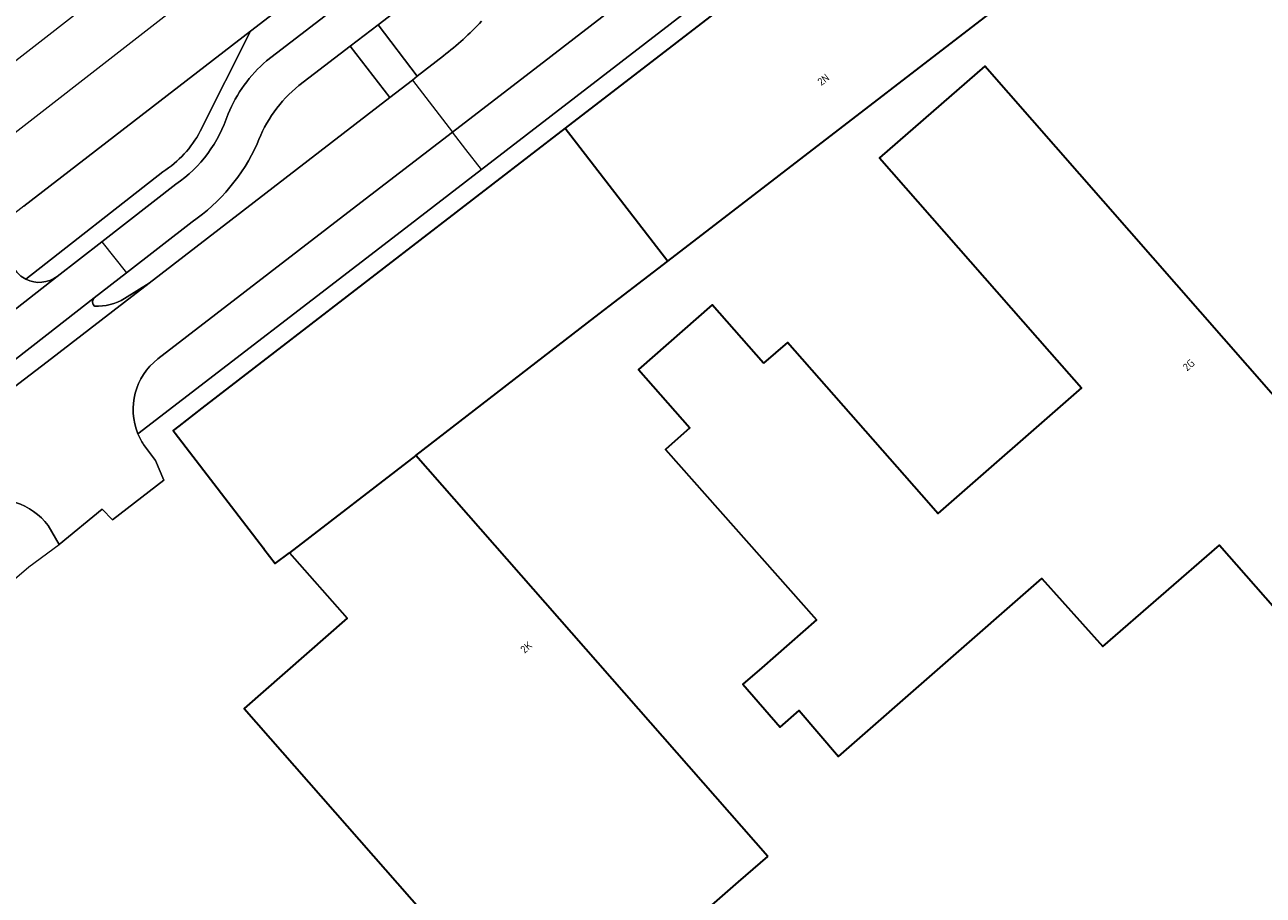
# Model space of a CAD drawing. Header units: metres. Extents: x 147053 to 148259, y 410382 to 411354.
# Tile 26 of 37: x 147851 to 147965, y 410597 to 410677. Entities that reach past the tile are written whole.
import ezdxf
from ezdxf.enums import TextEntityAlignment as Align

# ---------------------------------------------------------------- set-up
doc = ezdxf.new("R2010")
doc.units = ezdxf.units.M
for name, color, linetype, lineweight in [('B-WE-IE-TERREINAFSCHEIDING_KUNSTMATIG_HEKWERK-G', 20, 'IE-TERREINAFSCHEIDING-KUNSTMATIG', 18), ('B-WE-IE-TERREINAFSCHEIDING_KUNSTMATIG_MUUR-G', 90, 'IE-TERREINAFSCHEIDING-KUNSTMATIG-DICHT', 18), ('B-WE-OG-BEBOUWING-GV', 7, 'Continuous', 35), ('B-WE-OG-TERREIN_CULTUURSCHEIDING-GV', 7, 'Continuous', 18), ('B-WE-OG-TERREIN_ERF-GV', 7, 'Continuous', 18), ('B-WE-OG-WEG-GV', 7, 'Continuous', 18), ('B-WE-VH-VERHARDING_ASFALT-GV', 252, 'Continuous', 18), ('B-WE-VH-VERHARDING_BETONSTRAATSTEEN-GV', 252, 'Continuous', 18), ('B-WE-VH-VERHARDING_TEGEL-GV', 252, 'Continuous', 18), ('T-WE-OG-BEBOUWING_STRAATNAAM-T35', 50, 'Continuous', 35)]:
    doc.layers.add(name, color=color, linetype=linetype, lineweight=lineweight)
doc.styles.add('NLCS-ISO-M200-T35', font='NLCS-ISO.TTF', dxfattribs={"height": 0.7})
doc.linetypes.add('IE-TERREINAFSCHEIDING-KUNSTMATIG', pattern='A,4,[82,NLCS.SHX,S=0.75,R=90,X=0,Y=0],4,-2', length=10)
doc.linetypes.add('IE-TERREINAFSCHEIDING-KUNSTMATIG-DICHT', pattern='A,8,-1,[82,NLCS.SHX,S=0.75,R=90,X=0,Y=0],-1', length=10)

msp = doc.modelspace()

# ---------------------------------------------------------------- linework, layer by layer
at = {"layer": 'B-WE-IE-TERREINAFSCHEIDING_KUNSTMATIG_HEKWERK-G', "ltscale": 0.2}
msp.add_lwpolyline([(147783.91, 410566.84), (147816.62, 410595.1), (147818.08, 410598.61), (147851.64, 410627.46), (147854.41, 410629.52)], dxfattribs=at)
at = {"layer": 'B-WE-IE-TERREINAFSCHEIDING_KUNSTMATIG_MUUR-G', "ltscale": 0.2}
for points in [[(147871.92, 410676.54), (147880.75, 410683.36)], [(147851.16, 410660.51), (147871.92, 410676.54)]]:
    msp.add_lwpolyline(points, dxfattribs=at)
at = {"layer": 'B-WE-OG-BEBOUWING-GV'}
for points in [[(147950.55, 410686.59), (147941.15, 410698.78), (147900.76, 410667.65), (147910.15, 410655.46)], [(147918.94, 410646.11), (147914.23, 410651.47), (147907.49, 410645.53), (147912.19, 410640.19), (147909.96, 410638.23), (147923.77, 410622.6), (147918.77, 410618.22), (147917.04, 410616.71), (147920.45, 410612.78), (147922.18, 410614.29), (147925.81, 410610.09), (147944.43, 410626.39), (147950, 410620.15), (147960.7, 410629.46), (147975.57, 410612.53), (147985.15, 410620.89), (147939.2, 410673.35), (147929.55, 410664.95), (147945.14, 410647.19), (147948.06, 410643.86), (147934.91, 410632.34), (147934.07, 410633.29), (147921.13, 410648.03)], [(147919.33, 410600.93), (147887.07, 410637.68), (147875.5, 410628.76), (147880.78, 410622.75), (147871.36, 410614.47), (147897.26, 410584.98), (147906.69, 410593.26), (147908.37, 410591.35), (147916.65, 410598.59)]]:
    msp.add_lwpolyline(points, close=True, dxfattribs=at)
for points in [[(147900.76, 410667.65), (147894.11, 410662.52), (147867.49, 410641.99), (147865.37, 410640.36), (147864.84, 410639.95), (147865.03, 410639.7), (147873.13, 410629.16), (147873.17, 410629.11), (147874.2, 410627.76), (147875.5, 410628.76)], [(147887.07, 410637.68), (147903.49, 410650.33), (147910.15, 410655.46)]]:
    msp.add_lwpolyline(points, dxfattribs=at)
at = {"layer": 'B-WE-OG-TERREIN_CULTUURSCHEIDING-GV'}
for points in [[(147901.15, 410690.62), (147883.62, 410677.11), (147887.21, 410672.41), (147889.6, 410674.28)], [(147867.33, 410667.37), (147871.92, 410676.54), (147851.16, 410660.51), (147847.76, 410657.89), (147850.32, 410654.73)], [(147851.35, 410653.82), (147863.91, 410663.65)], [(147854.41, 410629.52), (147853.39, 410631.25)]]:
    msp.add_lwpolyline(points, dxfattribs=at)
for points in [[(147889.6, 410674.28, 0.045633), (147893.1, 410677.47)], [(147863.91, 410663.65, 0.126319), (147867.33, 410667.37)], [(147850.32, 410654.73, 0.128161), (147851.35, 410653.82)], [(147853.39, 410631.25, 0.160117), (147850.41, 410633.35)]]:
    msp.add_lwpolyline(points, format="xyb", dxfattribs=at)
at = {"layer": 'B-WE-OG-TERREIN_ERF-GV'}
for points in [[(147998.46, 410701.8), (147988.31, 410703.05), (147954.79, 410709.21), (147952.65, 410709.68), (147945.51, 410704.19), (147940.13, 410700.07), (147931.78, 410693.7), (147893.08, 410663.87), (147885.76, 410658.23), (147861.62, 410639.64)], [(147862.13, 410638.68), (147862.58, 410638.06), (147863.23, 410637.22), (147863.98, 410635.41), (147859.3, 410631.76), (147858.34, 410632.74), (147854.41, 410629.52)]]:
    msp.add_lwpolyline(points, dxfattribs=at)
for points in [[(147875.5, 410628.76), (147874.2, 410627.76), (147873.17, 410629.11), (147873.13, 410629.16), (147865.03, 410639.7), (147864.84, 410639.95), (147865.37, 410640.36), (147867.49, 410641.99), (147894.11, 410662.52), (147900.76, 410667.65), (147941.15, 410698.78), (147950.55, 410686.59), (147910.15, 410655.46), (147903.49, 410650.33), (147887.07, 410637.68), (147919.33, 410600.93), (147916.65, 410598.59), (147908.37, 410591.35), (147906.69, 410593.26), (147897.26, 410584.98), (147871.36, 410614.47), (147880.78, 410622.75)], [(147914.23, 410651.47), (147918.94, 410646.11), (147921.13, 410648.03), (147934.07, 410633.29), (147934.91, 410632.34), (147948.06, 410643.86), (147945.14, 410647.19), (147929.55, 410664.95), (147939.2, 410673.35), (147985.15, 410620.89), (147975.57, 410612.53), (147960.7, 410629.46), (147950, 410620.15), (147944.43, 410626.39), (147925.81, 410610.09), (147922.18, 410614.29), (147920.45, 410612.78), (147917.04, 410616.71), (147918.77, 410618.22), (147923.77, 410622.6), (147909.96, 410638.23), (147912.19, 410640.19), (147907.49, 410645.53)]]:
    msp.add_lwpolyline(points, close=True, dxfattribs=at)
msp.add_lwpolyline([(147861.62, 410639.64, 0.046633), (147862.13, 410638.68)], format="xyb", dxfattribs=at)
at = {"layer": 'B-WE-OG-WEG-GV'}
for points in [[(147860.39, 410652.06), (147862.65, 410653.44), (147884.69, 410670.47), (147881.05, 410675.16)], [(147881.05, 410675.16), (147876.37, 410671.57)], [(147866.58, 410659.07), (147860.58, 410654.41), (147857.6, 410652.1)]]:
    msp.add_lwpolyline(points, dxfattribs=at)
for points in [[(147876.37, 410671.57, 0.133606), (147872.55, 410666.23)], [(147872.55, 410666.23, -0.135591), (147866.58, 410659.07)], [(147857.6, 410652.1, 0.401903), (147857.65, 410651.34)], [(147857.65, 410651.34, 0.14881), (147860.39, 410652.06)]]:
    msp.add_lwpolyline(points, format="xyb", dxfattribs=at)
at = {"layer": 'B-WE-VH-VERHARDING_ASFALT-GV'}
for points in [[(147917.67, 410707.95), (147878.76, 410677.96), (147873.41, 410673.83)], [(147883.62, 410677.11), (147901.15, 410690.62), (147917.41, 410703.16)], [(147889.6, 410674.28), (147887.21, 410672.41), (147886.77, 410672.07), (147890.44, 410667.3), (147899.45, 410674.23), (147915.59, 410686.7)], [(147876.37, 410671.57), (147881.05, 410675.16), (147883.62, 410677.11)], [(147886.77, 410672.07), (147884.69, 410670.47), (147862.65, 410653.44), (147860.39, 410651.7), (147853.31, 410646.24), (147850.71, 410644.27), (147848.15, 410642.28), (147845.57, 410640.28), (147841.08, 410636.82), (147825.4, 410624.74), (147814.66, 410616.46), (147793.99, 410600.53), (147772.35, 410583.86), (147771.06, 410582.86), (147769.44, 410581.61), (147765.12, 410578.58), (147765.31, 410578.49), (147769.93, 410574.64), (147770.05, 410574.51), (147771.81, 410575.87), (147773.1, 410576.86), (147774.72, 410578.11), (147826.68, 410618.15), (147844.9, 410632.2)], [(147863.44, 410646.51), (147881.64, 410660.54), (147890.44, 410667.3)], [(147865.09, 410662.52), (147858.31, 410657.25), (147860.58, 410654.41), (147866.58, 410659.07)], [(147858.31, 410657.25), (147854.23, 410654.08), (147845.89, 410647.55), (147841.49, 410644.12)], [(147843.65, 410641.24), (147845.65, 410642.73), (147846.87, 410643.74), (147853.27, 410648.73), (147857.6, 410652.1), (147860.58, 410654.41)], [(147862.58, 410638.06), (147862.13, 410638.68)], [(147853.39, 410631.25), (147854.41, 410629.52), (147858.34, 410632.74), (147859.3, 410631.76), (147863.98, 410635.41), (147863.23, 410637.22), (147862.58, 410638.06)]]:
    msp.add_lwpolyline(points, dxfattribs=at)
for points in [[(147893.1, 410677.47, -0.045633), (147889.6, 410674.28)], [(147873.41, 410673.83, 0.118414), (147869.88, 410668.96)], [(147872.55, 410666.23, -0.133606), (147876.37, 410671.57)], [(147869.88, 410668.96, -0.165591), (147865.09, 410662.52)], [(147866.58, 410659.07, 0.135591), (147872.55, 410666.23)], [(147861.62, 410639.64, -0.336969), (147863.44, 410646.51)], [(147862.13, 410638.68, -0.046633), (147861.62, 410639.64)], [(147850.41, 410633.35, -0.160117), (147853.39, 410631.25)]]:
    msp.add_lwpolyline(points, format="xyb", dxfattribs=at)
at = {"layer": 'B-WE-VH-VERHARDING_BETONSTRAATSTEEN-GV'}
msp.add_lwpolyline([(147875.24, 410693.2), (147871.9, 410697.44), (147850.7, 410681.05), (147841.66, 410674.04), (147845.04, 410669.66)], close=True, dxfattribs=at)
for points in [[(147847.61, 410665.12), (147878.43, 410689.14), (147876.37, 410691.77), (147875.67, 410692.66), (147875.24, 410693.2)], [(147851.16, 410660.51), (147871.92, 410676.54), (147880.75, 410683.36), (147882.12, 410684.42), (147878.43, 410689.14)]]:
    msp.add_lwpolyline(points, dxfattribs=at)
for points in [[(147846.78, 410650.35, -0.267962), (147845.89, 410647.55), (147854.23, 410654.08, -0.287372), (147851.35, 410653.82, -0.128161), (147850.32, 410654.73), (147846.83, 410659.05), (147842.38, 410664.55), (147838.67, 410662.46), (147840.99, 410657.84), (147843.16, 410655.22), (147846.04, 410651.76, -0.137913)], [(147848.15, 410642.28), (147850.71, 410644.27), (147853.31, 410646.24), (147860.39, 410651.7), (147862.65, 410653.44), (147860.39, 410652.06, -0.14881), (147857.65, 410651.34, -0.401903), (147857.6, 410652.1), (147853.27, 410648.73), (147846.87, 410643.74), (147847.08, 410643.88, -0.720658), (147847.74, 410643.19), (147847.42, 410642.63), (147845.57, 410640.28)]]:
    msp.add_lwpolyline(points, format="xyb", close=True, dxfattribs=at)
at = {"layer": 'B-WE-VH-VERHARDING_TEGEL-GV'}
for points in [[(147921.11, 410714.5), (147917.5, 410711.65), (147913.33, 410708.28), (147912.85, 410708.16), (147882.12, 410684.42), (147880.75, 410683.36), (147871.92, 410676.54), (147867.33, 410667.37)], [(147893.08, 410663.87), (147931.78, 410693.7), (147940.13, 410700.07), (147945.51, 410704.19), (147952.65, 410709.68), (147949.89, 410712.5), (147949.89, 410712.49), (147948.43, 410710.83)], [(147915.59, 410686.7), (147899.45, 410674.23), (147890.44, 410667.3)], [(147873.41, 410673.83), (147878.76, 410677.96)], [(147861.62, 410639.64), (147885.76, 410658.23), (147893.08, 410663.87), (147891.67, 410665.7), (147890.44, 410667.3)], [(147890.44, 410667.3), (147881.64, 410660.54), (147863.44, 410646.51)], [(147863.91, 410663.65), (147851.35, 410653.82)], [(147854.23, 410654.08), (147858.31, 410657.25), (147865.09, 410662.52)]]:
    msp.add_lwpolyline(points, dxfattribs=at)
msp.add_lwpolyline([(147881.05, 410675.16), (147884.69, 410670.47), (147886.77, 410672.07), (147887.21, 410672.41), (147883.62, 410677.11)], close=True, dxfattribs=at)
for points in [[(147869.88, 410668.96, -0.118414), (147873.41, 410673.83)], [(147865.09, 410662.52, 0.165591), (147869.88, 410668.96)], [(147867.33, 410667.37, -0.126319), (147863.91, 410663.65)], [(147851.35, 410653.82, 0.287372), (147854.23, 410654.08)], [(147863.44, 410646.51, 0.336969), (147861.62, 410639.64)]]:
    msp.add_lwpolyline(points, format="xyb", dxfattribs=at)

# ---------------------------------------------------------------- texts
at = {"layer": 'T-WE-OG-BEBOUWING_STRAATNAAM-T35', "style": 'NLCS-ISO-M200-T35'}
for s, rotation, p in [('2N', 37.6, (147924.41, 410672.1)), ('2G', 41.2, (147957.88, 410645.95)), ('2K', 41.3, (147897.19, 410620.09))]:
    msp.add_text(s, height=0.7, rotation=rotation, dxfattribs=at).set_placement(p, align=Align.MIDDLE)

doc.saveas('drawing.dxf')
